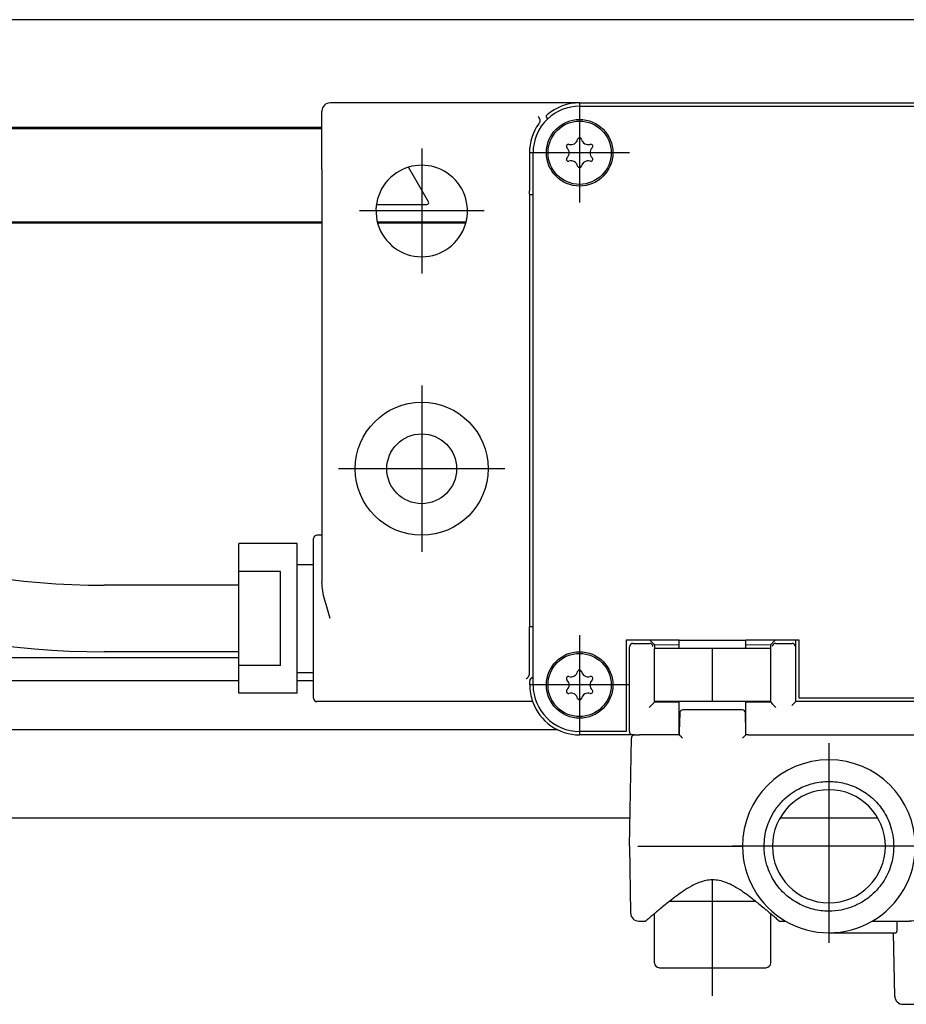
# Model space of a CAD drawing. Header units: millimetres. Extents: x -235 to 1299, y -109 to 485.
# Tile 26 of 33: x 970 to 1023, y 158 to 217. Entities that reach past the tile are written whole.
import ezdxf

# ---------------------------------------------------------------- set-up
doc = ezdxf.new("R2010")
doc.units = ezdxf.units.MM
doc.linetypes.add('DOT_CENTER', pattern=[14, 12, -1, 0, -1])
doc.layers.add('1', color=7, linetype='Continuous')

# ---------------------------------------------------------------- blocks, each defined once
blk = doc.blocks.new('IO__21', base_point=(967.734, 204.506))
at = {"color": 7, "linetype": 'Continuous'}
for p, q in [((967.734, 204.506), (967.734, 210.256)), ((967.953, 210.181), (988.231, 210.181)), ((994.644, 205.777), (993.438, 207.865)), ((991.509, 205.627), (994.557, 205.627)), ((967.953, 204.581), (988.231, 204.581)), ((991.558, 204.581), (996.903, 204.581))]:
    blk.add_line(p, q, dxfattribs=at)
for centre, radius, start, end in [((967.955, 209.98), 0.202, 90.49615, 178.504), ((994.557, 205.727), 0.1, 270, 30), ((967.955, 204.783), 0.202, 181.496, 269.50385)]:
    blk.add_arc(centre, radius, start, end, dxfattribs=at)
blk = doc.blocks.new('SCALE_BODY_120__23', base_point=(857.731, 168.731))
at = {"color": 7, "linetype": 'Continuous'}
for p, q in [((1077.731, 216.731), (857.731, 216.731)), ((988.231, 210.256), (933.731, 210.256)), ((988.231, 204.506), (933.731, 204.506)), ((996.883, 204.506), (991.578, 204.506)), ((933.731, 178.391), (983.231, 178.391)), ((983.231, 176.973), (933.731, 176.973)), ((987.731, 176.973), (986.731, 176.973)), ((1002.423, 174.031), (933.731, 174.031)), ((1006.76, 168.731), (930.786, 168.731)), ((1021.675, 168.731), (1015.786, 168.731))]:
    blk.add_line(p, q, dxfattribs=at)
blk = doc.blocks.new('SCALE_PB_120__24', base_point=(835.731, 168.731))
for name, p in [('SCALE_BODY_120__23', (857.731, 168.731)), ('IO__21', (967.734, 204.506))]:
    blk.add_blockref(name, p)
blk = doc.blocks.new('READING_HEAD_BODY__32', base_point=(908.085, 173.731))
at = {"color": 7, "linetype": 'Continuous'}
for p, q in [((1003.731, 211.731), (988.731, 211.731)), ((1003.731, 211.731), (1051.731, 211.731)), ((1003.731, 211.531), (1051.731, 211.531)), ((988.231, 207.731), (988.231, 211.231)), ((1000.717, 208.731), (1000.717, 206.442)), ((1000.931, 206.242), (1000.931, 208.731)), ((988.231, 207.731), (988.231, 185.731)), ((1000.731, 206.231), (1000.72, 206.242)), ((1000.731, 180.231), (1000.731, 206.231)), ((1000.731, 206.231), (1000.931, 206.231)), ((1000.931, 206.231), (1000.931, 206.242)), ((1000.931, 180.231), (1000.931, 206.231)), ((987.731, 183.981), (987.731, 185.531)), ((988.231, 185.731), (987.931, 185.731)), ((988.231, 185.731), (988.231, 182.911)), ((983.231, 183.56), (983.231, 185.231)), ((986.731, 185.231), (983.231, 185.231)), ((986.731, 183.981), (986.731, 185.231)), ((985.731, 183.56), (983.231, 183.56)), ((983.231, 177.903), (983.231, 183.56)), ((985.731, 177.903), (985.731, 183.56)), ((986.731, 183.981), (987.731, 183.981)), ((986.731, 177.481), (986.731, 183.981)), ((987.731, 177.481), (987.731, 183.981)), ((983.231, 182.731), (975.131, 182.731)), ((1000.717, 177.443), (1000.717, 180.021)), ((1000.72, 180.221), (1000.731, 180.231)), ((1000.931, 180.231), (1000.731, 180.231)), ((1000.931, 180.221), (1000.931, 180.231)), ((1000.931, 177.246), (1000.931, 180.221)), ((1007.966, 179.431), (1006.531, 179.431)), ((1006.531, 179.431), (1006.531, 173.931)), ((1009.481, 179.431), (1007.966, 179.431)), ((1008.146, 179.251), (1007.966, 179.431)), ((1009.621, 179.431), (1009.481, 179.431)), ((1009.68, 179.431), (1009.621, 179.431)), ((1009.731, 179.431), (1009.68, 179.431)), ((1009.731, 179.431), (1013.731, 179.431)), ((1009.731, 179.401), (1009.731, 179.431)), ((1013.73, 179.401), (1013.731, 179.431)), ((1013.781, 179.431), (1013.731, 179.431)), ((1013.84, 179.431), (1013.781, 179.431)), ((1013.98, 179.431), (1013.84, 179.431)), ((1015.495, 179.431), (1013.98, 179.431)), ((1015.495, 179.431), (1015.315, 179.251)), ((1016.72, 179.431), (1015.495, 179.431)), ((1016.731, 179.431), (1016.72, 179.431)), ((1016.931, 179.431), (1016.731, 179.431)), ((1016.731, 175.731), (1016.731, 179.431)), ((1016.931, 175.931), (1016.931, 179.431)), ((1006.727, 173.931), (1006.731, 179.031)), ((1006.931, 179.231), (1007.946, 179.231)), ((1008.146, 179.251), (1008.231, 179.167)), ((1008.231, 179.167), (1009.731, 179.151)), ((1008.231, 179.167), (1008.231, 178.931)), ((1008.231, 175.731), (1008.231, 178.931)), ((1011.731, 175.731), (1011.731, 178.931)), ((1013.731, 179.151), (1015.231, 179.167)), ((1015.231, 179.167), (1015.315, 179.251)), ((1015.231, 178.931), (1015.231, 179.167)), ((1015.231, 175.731), (1015.231, 178.931)), ((1015.515, 179.231), (1016.52, 179.231)), ((983.231, 178.731), (975.131, 178.731)), ((983.231, 176.231), (983.231, 177.903)), ((985.731, 177.903), (983.231, 177.903)), ((986.731, 176.231), (986.731, 177.481)), ((986.731, 177.481), (987.731, 177.481)), ((987.731, 175.931), (987.731, 177.481)), ((1000.785, 177.1), (1000.931, 177.246)), ((1000.931, 176.731), (1000.931, 177.246)), ((1000.731, 176.731), (1000.731, 176.975)), ((986.731, 176.231), (983.231, 176.231)), ((1028.61, 175.931), (1016.931, 175.931)), ((988.731, 175.731), (987.931, 175.731)), ((1000.902, 175.731), (988.731, 175.731)), ((1007.92, 175.386), (1008.12, 175.586)), ((1008.12, 175.586), (1008.231, 175.696)), ((1008.231, 175.731), (1008.231, 175.696)), ((1008.231, 175.696), (1009.731, 175.711)), ((1013.731, 175.711), (1015.231, 175.696)), ((1015.231, 175.696), (1015.231, 175.731)), ((1015.231, 175.696), (1015.341, 175.586)), ((1015.541, 175.386), (1015.341, 175.586)), ((1016.694, 175.695), (1016.494, 175.495)), ((1016.694, 175.695), (1016.731, 175.731)), ((1028.398, 175.731), (1016.731, 175.731)), ((1006.531, 173.931), (1003.731, 173.931)), ((1006.927, 173.731), (1003.731, 173.731)), ((1006.953, 173.731), (1006.927, 173.731)), ((1007.044, 173.731), (1006.953, 173.731)), ((1007.044, 173.731), (1007.344, 173.731)), ((1009.455, 173.731), (1007.344, 173.731)), ((1009.531, 173.731), (1009.455, 173.731)), ((1009.581, 173.731), (1009.531, 173.731)), ((1009.731, 173.731), (1009.581, 173.731)), ((1013.881, 173.731), (1013.731, 173.731)), ((1013.881, 173.731), (1013.93, 173.731)), ((1013.93, 173.731), (1014.006, 173.731)), ((1014.006, 173.731), (1026.732, 173.731))]:
    blk.add_line(p, q, dxfattribs=at)
for centre, radius in [((1003.731, 208.731), 2), ((1003.731, 208.731), 1.9), ((994.231, 189.731), 4), ((994.231, 189.731), 2.1), ((1003.731, 176.731), 2), ((1003.731, 176.731), 1.9)]:
    blk.add_circle(centre, radius, dxfattribs=at)
for centre, radius, start, end in [((988.731, 211.231), 0.5, 90, 180), ((1003.731, 208.731), 3, 90, 130.75238), ((1003.731, 208.731), 2.8, 90, 133.68256), ((1003.731, 208.731), 2.8, 133.68256, 180), ((1003.731, 208.731), 3.014, 144.53235, 180), ((1003.731, 209.511), 0.121, 13.06431, 166.93569), ((1003.056, 209.121), 0.121, 73.06431, 226.93569), ((1002.691, 208.731), 0.413, 313.06431, 46.93569), ((1003.211, 209.631), 0.413, 253.06431, 346.93569), ((1004.25, 209.631), 0.413, 193.06431, 286.93569), ((1004.77, 208.731), 0.413, 133.06431, 226.93569), ((1004.406, 209.121), 0.121, 313.06431, 106.93569), ((1003.056, 208.342), 0.121, 133.06431, 286.93569), ((1004.406, 208.342), 0.121, 253.06431, 46.93569), ((994.231, 205.231), 2.75, 56.44269, 123.55731), ((1003.211, 207.831), 0.413, 13.06431, 106.93569), ((1003.731, 207.952), 0.121, 193.06431, 346.93569), ((1004.25, 207.831), 0.413, 73.06431, 166.93569), ((994.231, 205.231), 2.75, 123.55731, 56.44269), ((975.131, 230.731), 48, 233.1301, 270), ((975.131, 230.731), 52, 233.1301, 270), ((987.931, 185.531), 0.2, 90, 180), ((1006.931, 179.031), 0.2, 90, 180), ((1007.945, 179.03), 0.202, 1.496, 89.50385), ((1015.516, 179.03), 0.202, 90.49615, 178.504), ((1016.518, 179.03), 0.202, 1.496, 89.50385), ((1003.731, 177.511), 0.121, 13.06431, 166.93569), ((1000.909, 176.972), 0.179, 133.90117, 178.91836), ((1003.056, 177.121), 0.121, 73.06431, 226.93569), ((1002.691, 176.731), 0.413, 313.06431, 46.93569), ((1003.211, 177.631), 0.413, 253.06431, 346.93569), ((1004.25, 177.631), 0.413, 193.06431, 286.93569), ((1004.77, 176.731), 0.413, 133.06431, 226.93569), ((1004.406, 177.121), 0.121, 313.06431, 106.93569), ((1003.731, 176.731), 3, 180, 199.47122), ((1003.731, 176.731), 2.8, 180, 270), ((1003.056, 176.342), 0.121, 133.06431, 286.93569), ((1004.406, 176.342), 0.121, 253.06431, 46.93569), ((987.931, 175.931), 0.2, 180, 270), ((1003.211, 175.831), 0.413, 13.06431, 106.93569), ((1003.731, 175.952), 0.121, 193.06431, 346.93569), ((1004.25, 175.831), 0.413, 73.06431, 166.93569), ((1003.731, 176.731), 3, 199.47122, 270), ((1006.927, 173.931), 0.2, 180, 270)]:
    blk.add_arc(centre, radius, start, end, dxfattribs=at)
for points, knots in [([(1001.336, 210.756), (1001.331, 210.768), (1001.319, 210.8), (1001.297, 210.839), (1001.27, 210.881), (1001.251, 210.902), (1001.239, 210.915)], [0, 0, 0, 0, 0.0395142, 0.1011299, 0.1353171, 0.1876092, 0.1876092, 0.1876092, 0.1876092]), ([(1001.336, 210.756), (1001.338, 210.751), (1001.342, 210.741), (1001.347, 210.716), (1001.35, 210.672), (1001.343, 210.624), (1001.328, 210.576), (1001.309, 210.531), (1001.288, 210.499), (1001.276, 210.48)], [0, 0, 0, 0, 0.0162765, 0.0330252, 0.0759939, 0.1464085, 0.1774028, 0.2271299, 0.2930453, 0.2930453, 0.2930453, 0.2930453]), ([(1001.734, 210.915), (1001.732, 210.921), (1001.728, 210.937), (1001.736, 210.962), (1001.752, 210.985), (1001.765, 210.997), (1001.772, 211.004)], [0, 0, 0, 0, 0.0184903, 0.0481286, 0.0728555, 0.1023519, 0.1023519, 0.1023519, 0.1023519]), ([(1001.797, 210.756), (1001.791, 210.771), (1001.779, 210.8), (1001.763, 210.841), (1001.748, 210.88), (1001.739, 210.903), (1001.734, 210.915)], [0, 0, 0, 0, 0.0469278, 0.0943863, 0.1326576, 0.1711411, 0.1711411, 0.1711411, 0.1711411]), ([(1000.72, 206.242), (1000.719, 206.274), (1000.717, 206.34), (1000.717, 206.407), (1000.717, 206.442)], [0, 0, 0, 0, 0.0954986, 0.2000077, 0.2000077, 0.2000077, 0.2000077]), ([(988.731, 180.731), (988.672, 180.917), (988.556, 181.283), (988.397, 181.836), (988.266, 182.375), (988.242, 182.739), (988.231, 182.911)], [0, 0, 0, 0, 0.585172, 1.15029, 1.728355, 2.243029, 2.243029, 2.243029, 2.243029]), ([(1000.717, 180.021), (1000.717, 180.056), (1000.717, 180.122), (1000.719, 180.189), (1000.72, 180.221)], [0, 0, 0, 0, 0.1045091, 0.2000077, 0.2000077, 0.2000077, 0.2000077]), ([(1000.52, 177.1), (1000.533, 177.11), (1000.559, 177.129), (1000.598, 177.167), (1000.633, 177.205), (1000.653, 177.234), (1000.662, 177.246)], [0, 0, 0, 0, 0.0476857, 0.0978293, 0.1618493, 0.2037182, 0.2037182, 0.2037182, 0.2037182]), ([(1000.662, 177.246), (1000.669, 177.257), (1000.687, 177.287), (1000.705, 177.339), (1000.715, 177.393), (1000.716, 177.428), (1000.717, 177.443)], [0, 0, 0, 0, 0.0413639, 0.1036272, 0.1630499, 0.2074835, 0.2074835, 0.2074835, 0.2074835])]:
    blk.add_open_spline(points, degree=3, knots=knots, dxfattribs=at)
at = {"layer": '1', "color": 2, "linetype": 'DOT_CENTER'}
for p, q in [((1003.731, 211.731), (1003.731, 205.731)), ((994.231, 208.981), (994.231, 201.481)), ((1006.731, 208.731), (1000.731, 208.731)), ((997.981, 205.231), (990.481, 205.231)), ((994.231, 194.731), (994.231, 184.731)), ((999.231, 189.731), (989.231, 189.731)), ((1003.731, 179.731), (1003.731, 173.731)), ((1006.731, 176.731), (1000.731, 176.731))]:
    blk.add_line(p, q, dxfattribs=at)
blk = doc.blocks.new('BLOCK__33', base_point=(1006.731, 157.531))
at = {"color": 7, "linetype": 'Continuous'}
for p, q in [((1009.731, 179.431), (1013.731, 179.431)), ((1009.731, 179.401), (1009.731, 179.431)), ((1009.731, 178.931), (1009.731, 179.401)), ((1013.73, 179.401), (1013.731, 179.431)), ((1013.731, 178.931), (1013.73, 179.401)), ((1041.731, 179.401), (1041.731, 179.431)), ((1041.731, 179.431), (1045.731, 179.431)), ((1041.731, 178.931), (1041.731, 179.401)), ((1045.73, 179.401), (1045.731, 179.431)), ((1045.731, 178.931), (1045.73, 179.401)), ((1008.231, 175.731), (1008.231, 178.931)), ((1009.731, 178.931), (1008.231, 178.931)), ((1011.731, 178.931), (1009.731, 178.931)), ((1011.731, 175.731), (1011.731, 178.931)), ((1013.731, 178.931), (1011.731, 178.931)), ((1015.231, 178.931), (1013.731, 178.931)), ((1015.231, 175.731), (1015.231, 178.931)), ((1040.231, 178.574), (1040.231, 178.931)), ((1041.731, 178.931), (1040.231, 178.931)), ((1043.731, 178.931), (1041.731, 178.931)), ((1043.731, 176.843), (1043.731, 178.931)), ((1045.731, 178.931), (1043.731, 178.931)), ((1047.231, 178.931), (1045.731, 178.931)), ((1047.231, 175.731), (1047.231, 178.931)), ((1009.731, 175.731), (1008.231, 175.731)), ((1009.731, 175.461), (1009.731, 175.731)), ((1011.731, 175.731), (1009.731, 175.731)), ((1009.731, 173.931), (1009.731, 175.461)), ((1013.731, 175.731), (1011.731, 175.731)), ((1013.73, 175.461), (1013.731, 175.731)), ((1013.73, 173.931), (1013.73, 175.461)), ((1015.231, 175.731), (1013.731, 175.731)), ((1045.731, 175.731), (1045.063, 175.731)), ((1045.73, 175.461), (1045.731, 175.731)), ((1045.731, 175.033), (1045.73, 175.461)), ((1047.231, 175.731), (1045.731, 175.731)), ((1009.753, 175.035), (1009.731, 173.931)), ((1013.508, 175.231), (1009.953, 175.231)), ((1013.73, 173.931), (1013.708, 175.035)), ((1006.731, 167.031), (1006.844, 173.535)), ((1007.044, 173.731), (1007.344, 173.731)), ((1009.455, 173.731), (1007.344, 173.731)), ((1009.531, 173.731), (1009.455, 173.731)), ((1009.581, 173.731), (1009.531, 173.731)), ((1009.731, 173.731), (1009.581, 173.731)), ((1009.731, 173.731), (1009.731, 173.931)), ((1009.731, 173.931), (1009.731, 173.731)), ((1013.731, 173.731), (1013.73, 173.931)), ((1013.731, 173.731), (1013.73, 173.931)), ((1013.881, 173.731), (1013.731, 173.731)), ((1013.881, 173.731), (1013.93, 173.731)), ((1013.93, 173.731), (1014.006, 173.731)), ((1014.006, 173.731), (1026.732, 173.731)), ((1046.729, 173.731), (1048.117, 173.731)), ((1048.417, 173.731), (1048.117, 173.731)), ((1048.657, 171.261), (1048.617, 173.535)), ((1006.731, 167.031), (1006.801, 163.023)), ((1007.23, 167.031), (1013.531, 167.031)), ((1014.831, 167.031), (1013.531, 167.031)), ((1023.931, 167.031), (1022.631, 167.031)), ((1023.931, 167.031), (1024.731, 167.031)), ((1009.154, 163.731), (1014.307, 163.731)), ((1008.231, 160.031), (1008.231, 162.982)), ((1015.231, 160.031), (1015.231, 162.982)), ((1007.3, 162.531), (1007.71, 162.531)), ((1015.752, 162.531), (1016.125, 162.531)), ((1021.336, 162.531), (1023.58, 162.531)), ((1018.731, 161.831), (1022.621, 161.831)), ((1022.688, 158.023), (1022.621, 161.831)), ((1022.621, 161.831), (1022.767, 161.831)), ((1008.531, 159.731), (1014.931, 159.731)), ((1023.188, 157.531), (1029.281, 157.531))]:
    blk.add_line(p, q, dxfattribs=at)
for centre, radius, start, end in [((1009.953, 175.031), 0.2, 90, 179), ((1013.508, 175.031), 0.2, 1, 90), ((1045.508, 175.031), 0.2, 8.73927, 75.49159), ((1007.044, 173.531), 0.2, 90, 179), ((1048.417, 173.531), 0.2, 1, 90), ((1018.731, 167.031), 5.2, 0, 180), ((1018.731, 167.031), 3.4, 360, 180), ((1018.731, 167.031), 5.2, 180, 239.92665), ((1018.731, 167.031), 3.4, 180, 360), ((1018.731, 167.031), 5.2, 300.07335, 0), ((1007.3, 163.031), 0.5, 181, 270), ((1018.731, 167.031), 5.2, 239.92665, 270), ((1018.731, 167.031), 5.2, 270, 300.07335), ((1008.531, 160.031), 0.3, 180, 270), ((1014.931, 160.031), 0.3, 270, 0), ((1023.188, 158.031), 0.5, 181, 270)]:
    blk.add_arc(centre, radius, start, end, dxfattribs=at)
for points, knots in [([(1009.927, 173.535), (1009.914, 173.548), (1009.89, 173.573), (1009.854, 173.609), (1009.82, 173.643), (1009.79, 173.674), (1009.76, 173.703), (1009.74, 173.722), (1009.731, 173.731)], [0, 0, 0, 0, 0.0540526, 0.1059823, 0.1538317, 0.1958124, 0.2368675, 0.2779385, 0.2779385, 0.2779385, 0.2779385]), ([(1013.534, 173.535), (1013.568, 173.569), (1013.633, 173.635), (1013.699, 173.7), (1013.731, 173.731)], [0, 0, 0, 0, 0.145904, 0.2779308, 0.2779308, 0.2779308, 0.2779308]), ([(1014.831, 167.031), (1014.839, 167.224), (1014.855, 167.61), (1014.982, 168.15), (1015.185, 168.691), (1015.493, 169.242), (1016.035, 169.905), (1016.811, 170.482), (1017.776, 170.853), (1018.731, 170.97), (1019.685, 170.853), (1020.582, 170.508), (1021.37, 169.956), (1021.917, 169.325), (1022.265, 168.714), (1022.482, 168.151), (1022.61, 167.584), (1022.624, 167.199), (1022.631, 167.031)], [0, 0, 0, 0, 0.577936, 1.156099, 1.655982, 2.30623, 3.042126, 4.209935, 5.161703, 6.113632, 7.06556, 8.017328, 8.969737, 9.921769, 10.496937, 11.071954, 11.726093, 12.227998, 12.227998, 12.227998, 12.227998]), ([(1022.631, 167.031), (1022.62, 166.813), (1022.602, 166.427), (1022.464, 165.864), (1022.265, 165.349), (1021.881, 164.676), (1021.313, 164.056), (1020.455, 163.489), (1019.611, 163.191), (1018.659, 163.101), (1017.776, 163.21), (1016.879, 163.555), (1016.092, 164.107), (1015.545, 164.738), (1015.196, 165.349), (1014.979, 165.912), (1014.852, 166.478), (1014.837, 166.864), (1014.831, 167.031)], [0, 0, 0, 0, 0.654078, 1.156044, 1.731061, 2.306228, 3.474255, 4.209932, 5.377348, 6.112894, 7.064822, 8.01659, 8.968999, 9.921031, 10.496199, 11.071216, 11.725355, 12.22726, 12.22726, 12.22726, 12.22726]), ([(1014.307, 163.731), (1014.168, 163.841), (1013.906, 164.047), (1013.474, 164.353), (1013.036, 164.628), (1012.578, 164.85), (1012.15, 164.983), (1011.732, 165.028), (1011.315, 164.984), (1010.886, 164.851), (1010.428, 164.63), (1009.989, 164.355), (1009.557, 164.048), (1009.294, 163.841), (1009.154, 163.731)], [0, 0, 0, 0, 0.532627, 0.999464, 1.586745, 2.082155, 2.521599, 2.927371, 3.332907, 3.771838, 4.267269, 4.854593, 5.322993, 5.857685, 5.857685, 5.857685, 5.857685]), ([(1009.154, 163.731), (1009.061, 163.659), (1008.867, 163.509), (1008.62, 163.308), (1008.405, 163.13), (1008.29, 163.032), (1008.231, 162.982)], [0, 0, 0, 0, 0.352742, 0.734085, 0.956603, 1.18899, 1.18899, 1.18899, 1.18899]), ([(1014.307, 163.731), (1014.4, 163.659), (1014.594, 163.509), (1014.841, 163.308), (1015.056, 163.13), (1015.171, 163.032), (1015.231, 162.982)], [0, 0, 0, 0, 0.352742, 0.734085, 0.956603, 1.18899, 1.18899, 1.18899, 1.18899]), ([(1008.231, 162.982), (1008.213, 162.967), (1008.176, 162.936), (1008.075, 162.849), (1007.924, 162.719), (1007.789, 162.601), (1007.717, 162.537), (1007.712, 162.533), (1007.71, 162.531)], [0, 0, 0, 0, 0.0709259, 0.1427607, 0.4006048, 0.6703183, 0.6796532, 0.6889881, 0.6889881, 0.6889881, 0.6889881]), ([(1015.231, 162.982), (1015.249, 162.967), (1015.285, 162.936), (1015.386, 162.849), (1015.538, 162.719), (1015.672, 162.601), (1015.745, 162.537), (1015.749, 162.533), (1015.752, 162.531)], [0, 0, 0, 0, 0.0709259, 0.1427607, 0.4006048, 0.6703183, 0.6796532, 0.6889881, 0.6889881, 0.6889881, 0.6889881]), ([(1025.458, 162.824), (1025.448, 162.822), (1025.429, 162.818), (1025.2, 162.774), (1024.794, 162.693), (1024.234, 162.588), (1023.856, 162.54), (1023.646, 162.532), (1023.602, 162.531), (1023.58, 162.531)], [0, 0, 0, 0, 0.030362, 0.060677, 0.698178, 1.272372, 1.770427, 1.837892, 1.903454, 1.903454, 1.903454, 1.903454]), ([(1022.81, 162.531), (1022.811, 162.513), (1022.811, 162.476), (1022.812, 162.374), (1022.814, 162.225), (1022.816, 162.093), (1022.817, 162.028)], [0, 0, 0, 0, 0.0548525, 0.109705, 0.3066195, 0.5035339, 0.5035339, 0.5035339, 0.5035339]), ([(1022.817, 162.028), (1022.817, 162.002), (1022.816, 161.955), (1022.804, 161.895), (1022.794, 161.849), (1022.774, 161.836), (1022.767, 161.831)], [0, 0, 0, 0, 0.0766929, 0.1411579, 0.1856596, 0.2097414, 0.2097414, 0.2097414, 0.2097414])]:
    blk.add_open_spline(points, degree=3, knots=knots, dxfattribs=at)
at = {"layer": '1', "color": 2, "linetype": 'DOT_CENTER'}
for p, q in [((1018.731, 173.231), (1018.731, 160.831)), ((1024.931, 167.031), (1012.531, 167.031)), ((1011.731, 158.031), (1011.731, 164.982))]:
    blk.add_line(p, q, dxfattribs=at)
blk = doc.blocks.new('COUPLING_BAR_BLOCK__35', base_point=(1006.731, 128.896))
blk.add_blockref('BLOCK__33', (1006.731, 157.531))
blk = doc.blocks.new('READING_HEAD__36', base_point=(908.085, 128.896))
for name, p in [('READING_HEAD_BODY__32', (908.085, 173.731)), ('COUPLING_BAR_BLOCK__35', (1006.731, 128.896))]:
    blk.add_blockref(name, p)
blk = doc.blocks.new('PB_120__37', base_point=(835.731, 128.896))
for name, p in [('SCALE_PB_120__24', (835.731, 168.731)), ('READING_HEAD__36', (908.085, 128.896))]:
    blk.add_blockref(name, p)
blk = doc.blocks.new('Alzado2', base_point=(991, 173))
blk.add_blockref('PB_120__37', (835.731, 128.896))

msp = doc.modelspace()

# ---------------------------------------------------------------- block references
msp.add_blockref('Alzado2', (991, 173))

doc.saveas('drawing.dxf')
